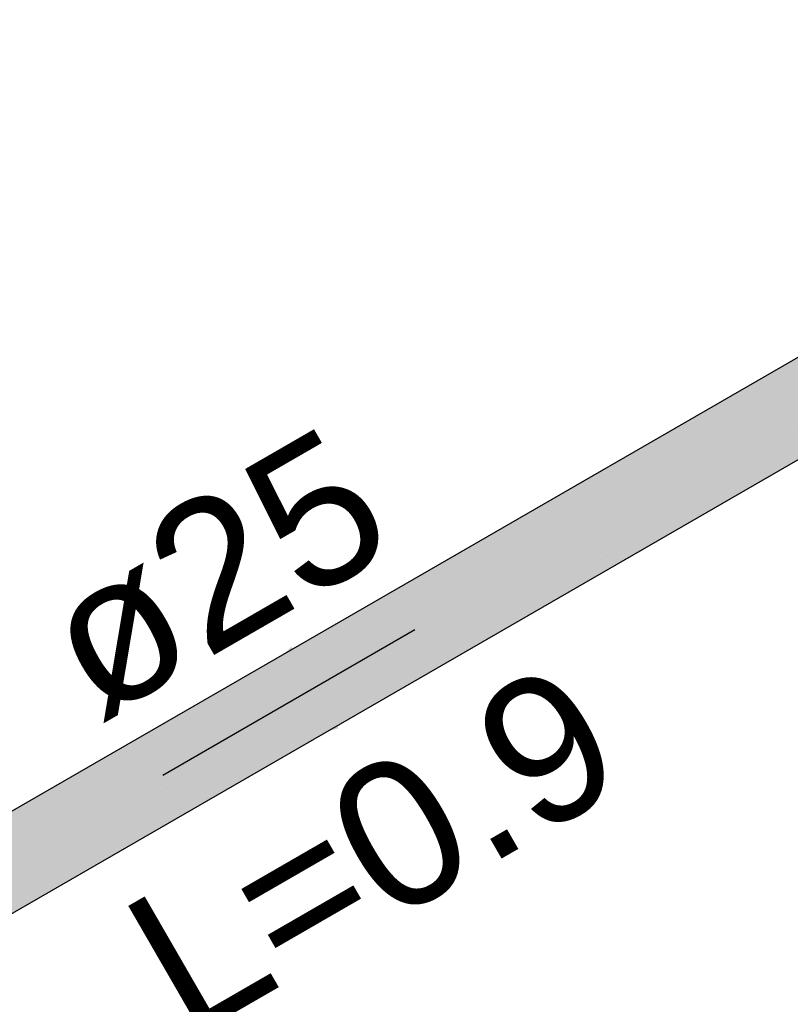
# Model space of a CAD drawing. Header units: millimetres. Extents: x 2 to 902, y -447 to 199.
# Tile 174 of 256: x 32.58 to 33.64, y 88.16 to 89.51. Entities that reach past the tile are written whole.
import ezdxf

# ---------------------------------------------------------------- set-up
doc = ezdxf.new("R2010")
doc.units = ezdxf.units.MM
doc.header["$MEASUREMENT"] = 0
doc.linetypes.add('NULL', pattern=[0])
for name, color, linetype, lineweight in [('AF-Condutos', 4, 'Continuous', 25), ('AF-Sentido conduto', 9, 'Continuous', 30), ('AF-Textos conduto', 7, 'Continuous', 9)]:
    doc.layers.add(name, color=color, linetype=linetype, lineweight=lineweight)
doc.styles.add('Arial', font='arial.ttf')

msp = doc.modelspace()

# ---------------------------------------------------------------- hatches: boundary and pattern name
at = {"layer": 'AF-Condutos', "linetype": 'Continuous'}
for points in [[(34.409, 89.4617), (31.412, 87.731), (34.4114, 89.4387), (34.409, 89.4613), (34.4114, 89.4387), (31.4296, 87.7165), (34.4143, 89.4116), (34.4115, 89.4381), (34.4143, 89.4116), (34.512, 89.4671), (34.4975, 89.4877), (34.4799, 89.5022), (34.4622, 89.5081), (34.4074, 89.4764), (31.3943, 87.7368)], [(34.4074, 89.4765), (34.4622, 89.5081), (34.4477, 89.5043), (34.4069, 89.4807), (31.4095, 87.7502), (31.4096, 87.7502)], [(31.4098, 87.7503), (31.4096, 87.7502), (31.4107, 87.7497), (31.4133, 87.7478), (31.4141, 87.7482), (34.4622, 89.5081)], [(31.4549, 87.7021), (34.512, 89.4671), (31.4434, 87.7244), (31.4407, 87.7228), (31.4436, 87.7186), (31.4524, 87.7057), (31.4543, 87.7017)], [(34.512, 89.4671), (31.4441, 87.6959), (34.521, 89.4439)], [(34.409, 89.4617), (31.4134, 87.7477), (31.4256, 87.7388)], [(31.4286, 87.7405), (31.4257, 87.7388), (31.4339, 87.7328), (31.4445, 87.7251), (34.4114, 89.4387)], [(34.521, 89.4439), (31.4531, 87.6727), (34.5229, 89.4221)], [(31.465, 87.6795), (34.521, 89.4439), (31.4568, 87.703), (31.4543, 87.7017), (31.4561, 87.6979), (31.4617, 87.6862), (31.4639, 87.6789)], [(34.4675, 89.3753), (34.5053, 89.3971), (34.5174, 89.4056), (34.5229, 89.4221), (34.4561, 89.3835), (34.2844, 89.2844), (31.455, 87.6509), (34.3311, 89.2988), (34.4661, 89.3762), (34.3311, 89.2988), (34.3333, 89.2995), (34.3341, 89.2998), (34.4663, 89.3761), (34.3341, 89.2998), (34.3333, 89.2995), (34.3311, 89.2988), (31.4495, 87.6343), (34.3394, 89.3014)], [(31.4697, 87.6594), (34.5229, 89.4221), (31.4662, 87.6801), (31.4639, 87.6788), (31.4647, 87.6763), (31.4676, 87.6664), (31.4685, 87.6586)], [(34.5053, 89.3971), (34.3394, 89.3014), (31.4374, 87.6258), (34.3398, 89.3015)], [(34.3394, 89.3014), (31.4694, 87.6458), (31.4692, 87.6442)], [(31.4698, 87.6461), (34.3311, 89.2988), (31.4712, 87.6601), (31.4685, 87.6586), (31.4686, 87.6571), (31.4696, 87.6477), (31.4694, 87.6458)]]:
    msp.add_hatch(color=151, dxfattribs=at).paths.add_polyline_path(points)
at = {"layer": 'AF-Sentido conduto', "linetype": 'Continuous'}
msp.add_hatch(color=7, dxfattribs=at).paths.add_polyline_path([(32.7787, 88.4701), (33.0202, 88.5348), (32.9555, 88.6468)])

# ---------------------------------------------------------------- linework, layer by layer
at = {"layer": 'AF-Condutos'}
for p, q in [((34.4069, 89.4807), (31.4095, 87.7502)), ((31.4374, 87.6258), (34.3398, 89.3015))]:
    msp.add_line(p, q, dxfattribs=at)
at = {"layer": 'AF-Sentido conduto'}
msp.add_lwpolyline([(33.1251, 88.6701), (32.7787, 88.4701)], dxfattribs=at)

# ---------------------------------------------------------------- texts
at = {"layer": 'AF-Textos conduto', "linetype": 'NULL', "char_height": 0.2, "attachment_point": 8, "rotation": 30.0001, "line_spacing_factor": 0.6, "style": 'Arial'}
for s, insert, width in [('ø25', (32.9006, 88.6588), 0.962805), ('L=0.9', (33.1191, 88.2804), 1.413415)]:
    msp.add_mtext(s, dxfattribs=dict(at, insert=insert, width=width))

doc.saveas('drawing.dxf')
